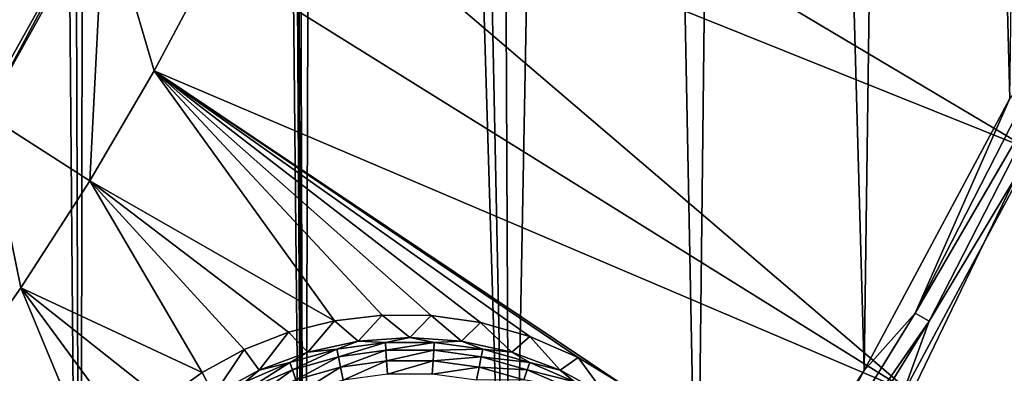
# Model space of a CAD drawing. Header units: metres. Extents: x -24 to 72, y -247 to 22.
# Tile 93 of 256: x 8.81 to 12.3, y -229.22 to -227.96. Entities that reach past the tile are written whole.
import ezdxf

# ---------------------------------------------------------------- set-up
doc = ezdxf.new("R2010")
doc.units = ezdxf.units.M
doc.layers.add('solid_509589_MEDIA_SW0001', color=7, linetype='CONTINUOUS')

msp = doc.modelspace()

# ---------------------------------------------------------------- linework, layer by layer
at = {"layer": 'solid_509589_MEDIA_SW0001'}
for points in [[(8.17256, -233.247314, 309.899994), (9.024217, -232.560669, 309.880249), (8.403874, -156.412079, 308.556824)], [(9.024217, -232.560669, 309.880249), (8.794711, -157.162766, 308.566345), (8.403874, -156.412079, 308.556824)], [(9.024217, -232.560669, 309.880249), (9.11867, -157.944656, 308.576935), (8.794711, -157.162766, 308.566345)], [(9.024217, -232.560669, 309.880249), (9.818175, -231.808472, 309.859222), (9.11867, -157.944656, 308.576935)], [(9.818175, -231.808472, 309.859222), (9.373078, -158.751419, 308.588531), (9.11867, -157.944656, 308.576935)], [(9.818175, -231.808472, 309.859222), (9.703361, -206.762207, 309.423218), (9.373078, -158.751419, 308.588531)], [(9.818175, -231.808472, 309.859222), (9.751003, -208.08136, 309.44577), (9.703361, -206.762207, 309.423218)], [(9.818175, -231.808472, 309.859222), (9.893785, -209.394577, 309.467194), (9.751003, -208.08136, 309.44577)], [(9.818175, -231.808472, 309.859222), (10.549604, -230.995316, 309.837158), (9.893785, -209.394577, 309.467194)], [(10.549604, -230.995316, 309.837158), (10.130929, -210.693802, 309.487366), (9.893785, -209.394577, 309.467194)], [(10.549604, -230.995316, 309.837158), (10.46132, -211.972977, 309.506104), (10.130929, -210.693802, 309.487366)], [(10.549604, -230.995316, 309.837158), (10.882982, -213.224472, 309.523193), (10.46132, -211.972977, 309.506104)], [(10.549604, -230.995316, 309.837158), (11.213801, -230.126419, 309.814362), (10.882982, -213.224472, 309.523193)], [(11.213801, -230.126419, 309.814362), (11.394045, -214.442703, 309.538452), (10.882982, -213.224472, 309.523193)], [(11.213801, -230.126419, 309.814362), (11.806457, -229.207443, 309.791107), (11.394045, -214.442703, 309.538452)], [(11.806457, -229.207443, 309.791107), (11.991541, -215.620758, 309.551636), (11.394045, -214.442703, 309.538452)], [(11.806457, -229.207443, 309.791107), (12.323913, -228.244049, 309.7677), (11.991541, -215.620758, 309.551636)], [(12.323913, -228.244049, 309.7677), (12.482495, -216.598007, 309.562347), (11.991541, -215.620758, 309.551636)], [(12.393243, -228.423706, 268.866516), (9.692024, -227.33992, 269.221252), (9.869227, -226.924698, 269.21402)], [(12.748868, -227.531967, 268.850952), (12.393243, -228.423706, 268.866516), (9.869227, -226.924698, 269.21402)], [(11.975315, -229.28801, 268.881592), (9.497358, -227.747238, 269.228363), (9.692024, -227.33992, 269.221252)], [(12.393243, -228.423706, 268.866516), (11.975315, -229.28801, 268.881592), (9.692024, -227.33992, 269.221252)], [(-9.107846, -227.507996, 271.681091), (9.107846, -227.507996, 271.681091), (8.685585, -228.263763, 271.694305)], [(8.685608, -228.297745, 269.746338), (8.685585, -228.263763, 271.694305), (9.107846, -227.507996, 271.681091)], [(8.685608, -228.297745, 269.746338), (9.107846, -227.507996, 271.681091), (9.107843, -227.542007, 269.733154)], [(8.685608, -228.297745, 269.746338), (9.107843, -227.542007, 269.733154), (9.057065, -228.535294, 269.242126)], [(9.107843, -227.542007, 269.733154), (9.28558, -228.145935, 269.235321), (9.057065, -228.535294, 269.242126)], [(9.107843, -227.542007, 269.733154), (9.497358, -227.747238, 269.228363), (9.28558, -228.145935, 269.235321)], [(11.975315, -229.28801, 268.881592), (9.28558, -228.145935, 269.235321), (9.497358, -227.747238, 269.228363)], [(12.479637, -228.046371, 309.757019), (12.323913, -228.244049, 309.7677), (11.987682, -229.00473, 309.78009)], [(12.479637, -228.046371, 309.757019), (11.987682, -229.00473, 309.78009), (12.531249, -228.070755, 309.739929)], [(11.987682, -229.00473, 309.78009), (12.037264, -229.033096, 309.763123), (12.531249, -228.070755, 309.739929)], [(12.531249, -228.070755, 309.739929), (12.037264, -229.033096, 309.763123), (12.46699, -228.318176, 309.720093)], [(9.926594, -229.031372, 269.105988), (9.057065, -228.535294, 269.242126), (9.28558, -228.145935, 269.235321)], [(10.095901, -229.011337, 269.087494), (9.926594, -229.031372, 269.105988), (9.28558, -228.145935, 269.235321)], [(10.26908, -229.013062, 269.067657), (10.095901, -229.011337, 269.087494), (9.28558, -228.145935, 269.235321)], [(10.444661, -229.037796, 269.046783), (10.26908, -229.013062, 269.067657), (9.28558, -228.145935, 269.235321)], [(10.620365, -229.087051, 269.025208), (10.444661, -229.037796, 269.046783), (9.28558, -228.145935, 269.235321)], [(10.790991, -229.161118, 269.003601), (10.620365, -229.087051, 269.025208), (9.28558, -228.145935, 269.235321)], [(10.950357, -229.258224, 268.982758), (10.790991, -229.161118, 269.003601), (9.28558, -228.145935, 269.235321)], [(11.975315, -229.28801, 268.881592), (10.950357, -229.258224, 268.982758), (9.28558, -228.145935, 269.235321)], [(11.987682, -229.00473, 309.78009), (12.323913, -228.244049, 309.7677), (11.806457, -229.207443, 309.791107)], [(8.685608, -228.297745, 269.746338), (8.812222, -228.914612, 269.248749), (8.551492, -229.283203, 269.255188)], [(8.685608, -228.297745, 269.746338), (9.057065, -228.535294, 269.242126), (8.812222, -228.914612, 269.248749)], [(12.46699, -228.318176, 309.720093), (11.943128, -229.293259, 309.743774), (12.578965, -240.304825, 309.927856)], [(12.037264, -229.033096, 309.763123), (11.943128, -229.293259, 309.743774), (12.46699, -228.318176, 309.720093)], [(14.496441, -230.539581, 268.678101), (11.975315, -229.28801, 268.881592), (12.393243, -228.423706, 268.866516)], [(9.45583, -229.214355, 269.150665), (8.812222, -228.914612, 269.248749), (9.057065, -228.535294, 269.242126)], [(9.604952, -229.133469, 269.137909), (9.45583, -229.214355, 269.150665), (9.057065, -228.535294, 269.242126)], [(9.762466, -229.072296, 269.122894), (9.604952, -229.133469, 269.137909), (9.057065, -228.535294, 269.242126)], [(9.926594, -229.031372, 269.105988), (9.762466, -229.072296, 269.122894), (9.057065, -228.535294, 269.242126)], [(9.082096, -229.564865, 269.172028), (8.551492, -229.283203, 269.255188), (8.812222, -228.914612, 269.248749)], [(9.191816, -229.431702, 269.16803), (9.082096, -229.564865, 269.172028), (8.812222, -228.914612, 269.248749)], [(9.31727, -229.314194, 269.160797), (9.191816, -229.431702, 269.16803), (8.812222, -228.914612, 269.248749)], [(9.45583, -229.214355, 269.150665), (9.31727, -229.314194, 269.160797), (8.812222, -228.914612, 269.248749)], [(11.987682, -229.00473, 309.78009), (11.806457, -229.207443, 309.791107), (11.422194, -229.921646, 309.80307)], [(11.987682, -229.00473, 309.78009), (11.422194, -229.921646, 309.80307), (12.037264, -229.033096, 309.763123)], [(9.831223, -229.142426, 268.567413), (9.762466, -229.072296, 269.122894), (9.926594, -229.031372, 269.105988)], [(9.831223, -229.142426, 268.567413), (9.926594, -229.031372, 269.105988), (10.010555, -229.103424, 268.566711)], [(10.010555, -229.103424, 268.566711), (9.926594, -229.031372, 269.105988), (10.095901, -229.011337, 269.087494)], [(10.010555, -229.103424, 268.566711), (10.095901, -229.011337, 269.087494), (10.193614, -229.090332, 268.566498)], [(10.193614, -229.090332, 268.566498), (10.095901, -229.011337, 269.087494), (10.26908, -229.013062, 269.067657)], [(10.193614, -229.090332, 268.566498), (10.26908, -229.013062, 269.067657), (10.376673, -229.103424, 268.566711)], [(10.376673, -229.103424, 268.566711), (10.26908, -229.013062, 269.067657), (10.444661, -229.037796, 269.046783)], [(10.376673, -229.103424, 268.566711), (10.444661, -229.037796, 269.046783), (10.556005, -229.142426, 268.567413)], [(10.556005, -229.142426, 268.567413), (10.444661, -229.037796, 269.046783), (10.620365, -229.087051, 269.025208)], [(11.422194, -229.921646, 309.80307), (11.469442, -229.953827, 309.786224), (12.037264, -229.033096, 309.763123)], [(12.037264, -229.033096, 309.763123), (11.469442, -229.953827, 309.786224), (11.943128, -229.293259, 309.743774)], [(9.659268, -229.206558, 268.568512), (9.604952, -229.133469, 269.137909), (9.762466, -229.072296, 269.122894)], [(9.659268, -229.206558, 268.568512), (9.762466, -229.072296, 269.122894), (9.831223, -229.142426, 268.567413)], [(9.934873, -229.132523, 268.508057), (9.831223, -229.142426, 268.567413), (10.010555, -229.103424, 268.566711)], [(10.106828, -229.108887, 268.50766), (9.934873, -229.132523, 268.508057), (10.010555, -229.103424, 268.566711)], [(9.940245, -229.159332, 268.453217), (9.934873, -229.132523, 268.508057), (10.106828, -229.108887, 268.50766)], [(10.10863, -229.136185, 268.45282), (9.940245, -229.159332, 268.453217), (10.106828, -229.108887, 268.50766)], [(10.106828, -229.108887, 268.50766), (10.010555, -229.103424, 268.566711), (10.193614, -229.090332, 268.566498)], [(10.2804, -229.108887, 268.50766), (10.106828, -229.108887, 268.50766), (10.193614, -229.090332, 268.566498)], [(10.10863, -229.136185, 268.45282), (10.106828, -229.108887, 268.50766), (10.2804, -229.108887, 268.50766)], [(10.278599, -229.136185, 268.45282), (10.10863, -229.136185, 268.45282), (10.2804, -229.108887, 268.50766)], [(10.2804, -229.108887, 268.50766), (10.193614, -229.090332, 268.566498), (10.376673, -229.103424, 268.566711)], [(10.278599, -229.136185, 268.45282), (10.2804, -229.108887, 268.50766), (10.452356, -229.132523, 268.508057)], [(10.452356, -229.132523, 268.508057), (10.2804, -229.108887, 268.50766), (10.376673, -229.103424, 268.566711)], [(10.452356, -229.132523, 268.508057), (10.376673, -229.103424, 268.566711), (10.556005, -229.142426, 268.567413)], [(10.556005, -229.142426, 268.567413), (10.620365, -229.087051, 269.025208), (10.727961, -229.206558, 268.568512)], [(10.727961, -229.206558, 268.568512), (10.620365, -229.087051, 269.025208), (10.790991, -229.161118, 269.003601)], [(9.498191, -229.294495, 268.570068), (9.45583, -229.214355, 269.150665), (9.604952, -229.133469, 269.137909)], [(9.498191, -229.294495, 268.570068), (9.604952, -229.133469, 269.137909), (9.659268, -229.206558, 268.568512)], [(9.767736, -229.179337, 268.508881), (9.659268, -229.206558, 268.568512), (9.831223, -229.142426, 268.567413)], [(9.934873, -229.132523, 268.508057), (9.767736, -229.179337, 268.508881), (9.831223, -229.142426, 268.567413)], [(9.776579, -229.205185, 268.45401), (9.767736, -229.179337, 268.508881), (9.934873, -229.132523, 268.508057)], [(9.940245, -229.159332, 268.453217), (9.776579, -229.205185, 268.45401), (9.934873, -229.132523, 268.508057)], [(9.947791, -229.196503, 268.40506), (9.940245, -229.159332, 268.453217), (10.10863, -229.136185, 268.45282)], [(10.111161, -229.174042, 268.404663), (9.947791, -229.196503, 268.40506), (10.10863, -229.136185, 268.45282)], [(10.111161, -229.174042, 268.404663), (10.10863, -229.136185, 268.45282), (10.278599, -229.136185, 268.45282)], [(10.276067, -229.174042, 268.404663), (10.111161, -229.174042, 268.404663), (10.278599, -229.136185, 268.45282)], [(10.276067, -229.174042, 268.404663), (10.278599, -229.136185, 268.45282), (10.446984, -229.159332, 268.453217)], [(10.446984, -229.159332, 268.453217), (10.278599, -229.136185, 268.45282), (10.452356, -229.132523, 268.508057)], [(10.446984, -229.159332, 268.453217), (10.452356, -229.132523, 268.508057), (10.619492, -229.179337, 268.508881)], [(10.619492, -229.179337, 268.508881), (10.452356, -229.132523, 268.508057), (10.556005, -229.142426, 268.567413)], [(10.619492, -229.179337, 268.508881), (10.556005, -229.142426, 268.567413), (10.727961, -229.206558, 268.568512)], [(9.767736, -229.179337, 268.508881), (9.608534, -229.248474, 268.510101), (9.659268, -229.206558, 268.568512)], [(9.620682, -229.272888, 268.4552), (9.608534, -229.248474, 268.510101), (9.767736, -229.179337, 268.508881)], [(9.776579, -229.205185, 268.45401), (9.620682, -229.272888, 268.4552), (9.767736, -229.179337, 268.508881)], [(9.789001, -229.240982, 268.405853), (9.776579, -229.205185, 268.45401), (9.940245, -229.159332, 268.453217)], [(9.947791, -229.196503, 268.40506), (9.789001, -229.240982, 268.405853), (9.940245, -229.159332, 268.453217)], [(9.957198, -229.242462, 268.365631), (9.947791, -229.196503, 268.40506), (10.111161, -229.174042, 268.404663)], [(10.114317, -229.220871, 268.365234), (9.957198, -229.242462, 268.365631), (10.111161, -229.174042, 268.404663)], [(10.114317, -229.220871, 268.365234), (10.111161, -229.174042, 268.404663), (10.276067, -229.174042, 268.404663)], [(10.272912, -229.220871, 268.365234), (10.114317, -229.220871, 268.365234), (10.276067, -229.174042, 268.404663)], [(10.272912, -229.220871, 268.365234), (10.276067, -229.174042, 268.404663), (10.439437, -229.196503, 268.40506)], [(10.439437, -229.196503, 268.40506), (10.276067, -229.174042, 268.404663), (10.446984, -229.159332, 268.453217)], [(10.439437, -229.196503, 268.40506), (10.446984, -229.159332, 268.453217), (10.610649, -229.205185, 268.45401)], [(10.610649, -229.205185, 268.45401), (10.446984, -229.159332, 268.453217), (10.619492, -229.179337, 268.508881)], [(10.610649, -229.205185, 268.45401), (10.619492, -229.179337, 268.508881), (10.778694, -229.248474, 268.510101)], [(10.778694, -229.248474, 268.510101), (10.619492, -229.179337, 268.508881), (10.727961, -229.206558, 268.568512)], [(10.727961, -229.206558, 268.568512), (10.790991, -229.161118, 269.003601), (10.889037, -229.294495, 268.570068)], [(10.889037, -229.294495, 268.570068), (10.790991, -229.161118, 269.003601), (10.950357, -229.258224, 268.982758)], [(9.498191, -229.294495, 268.570068), (9.31727, -229.314194, 269.160797), (9.45583, -229.214355, 269.150665)], [(9.608534, -229.248474, 268.510101), (9.498191, -229.294495, 268.570068), (9.659268, -229.206558, 268.568512)], [(9.637748, -229.306671, 268.406982), (9.620682, -229.272888, 268.4552), (9.776579, -229.205185, 268.45401)], [(9.789001, -229.240982, 268.405853), (9.637748, -229.306671, 268.406982), (9.776579, -229.205185, 268.45401)], [(9.804484, -229.285248, 268.366364), (9.789001, -229.240982, 268.405853), (9.947791, -229.196503, 268.40506)], [(9.957198, -229.242462, 268.365631), (9.804484, -229.285248, 268.366364), (9.947791, -229.196503, 268.40506)], [(10.43003, -229.242462, 268.365631), (10.272912, -229.220871, 268.365234), (10.439437, -229.196503, 268.40506)], [(10.43003, -229.242462, 268.365631), (10.439437, -229.196503, 268.40506), (10.598228, -229.240982, 268.405853)], [(10.598228, -229.240982, 268.405853), (10.439437, -229.196503, 268.40506), (10.610649, -229.205185, 268.45401)], [(10.598228, -229.240982, 268.405853), (10.610649, -229.205185, 268.45401), (10.766546, -229.272888, 268.4552)], [(10.766546, -229.272888, 268.4552), (10.610649, -229.205185, 268.45401), (10.778694, -229.248474, 268.510101)], [(10.778694, -229.248474, 268.510101), (10.727961, -229.206558, 268.568512), (10.889037, -229.294495, 268.570068)], [(11.422194, -229.921646, 309.80307), (11.806457, -229.207443, 309.791107), (11.213801, -230.126419, 309.814362)]]:
    msp.add_3dface(points, dxfattribs=at)

doc.saveas('drawing.dxf')
